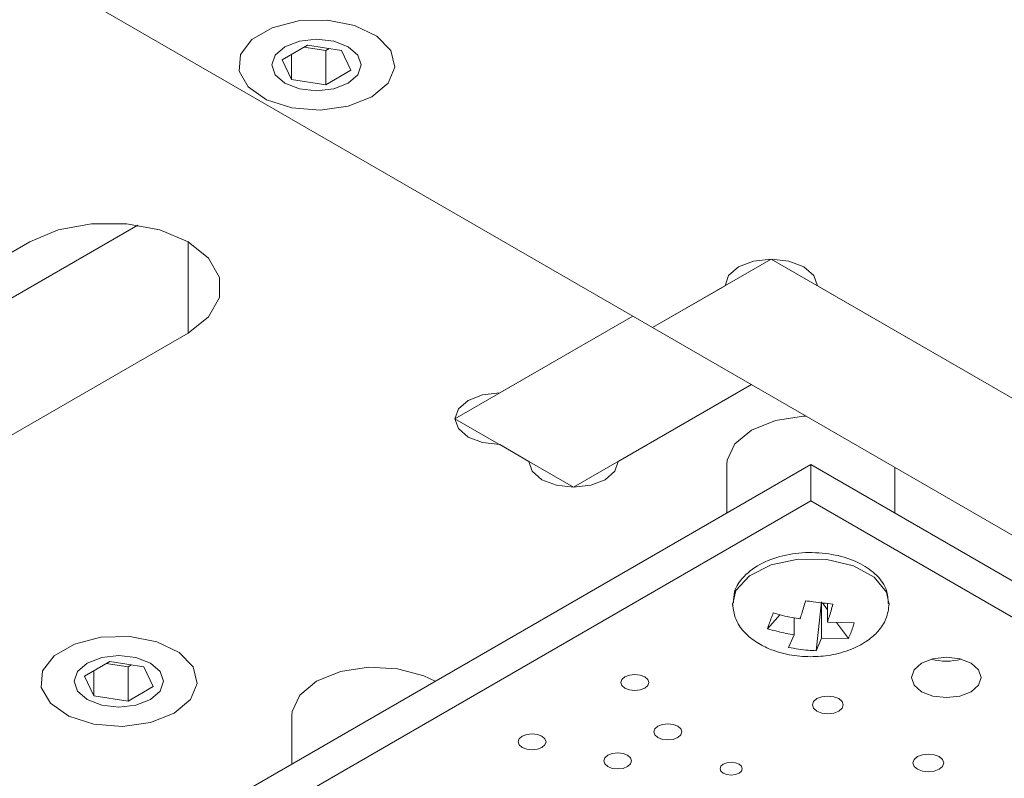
# Model space of a CAD drawing. Header units: millimetres. Extents: x 0 to 210, y 0 to 297.
# Tile 10 of 14: x 107.96 to 115, y 145.04 to 150.47. Entities that reach past the tile are written whole.
import ezdxf

# ---------------------------------------------------------------- set-up
doc = ezdxf.new("R2010")
doc.units = ezdxf.units.MM

msp = doc.modelspace()

# ---------------------------------------------------------------- linework, layer by layer
at = {"color": 7, "linetype": 'Continuous', "lineweight": 15}
for p, q in [((112.4885, 148.2677), (106.8316, 151.5334)), ((110.0186, 150.2871), (109.8389, 150.1834)), ((109.994, 150.2729), (110.1501, 150.2488)), ((110.2639, 150.2492), (110.0186, 150.2871)), ((110.1501, 150.2488), (110.1747, 150.263)), ((110.1501, 150.2488), (110.1501, 150.0038)), ((110.3297, 150.1075), (110.2639, 150.2492)), ((109.8389, 150.1834), (109.9047, 150.0418)), ((109.9047, 150.2214), (109.9047, 150.0418)), ((110.1501, 150.0038), (110.3297, 150.1075)), ((109.9047, 150.0418), (110.1501, 150.0038)), ((108.8062, 149.0004), (107.7509, 148.3912)), ((106.6195, 148.0644), (108.0337, 148.8809)), ((113.337, 148.7576), (112.4885, 148.2677)), ((113.337, 148.7576), (117.5796, 146.3084)), ((113.0069, 148.567), (112.4885, 148.2677)), ((117.5796, 146.3084), (113.6671, 148.567)), ((112.3464, 148.3498), (111.0743, 147.6154)), ((111.3943, 147.8001), (112.3464, 148.3498)), ((112.4885, 148.2677), (116.7311, 145.8185)), ((109.1651, 148.2277), (107.7509, 147.4113)), ((113.1949, 147.8599), (111.9228, 147.1256)), ((113.1949, 147.8599), (112.2428, 147.3103)), ((111.9228, 147.1256), (111.0743, 147.6154)), ((111.6028, 147.3103), (111.3943, 147.4307)), ((113.6198, 147.2887), (109.3772, 144.8395)), ((113.0199, 147.2889), (113.0199, 146.9424)), ((113.6198, 147.0274), (113.6198, 147.2887)), ((116.7311, 145.4926), (113.6198, 147.2887)), ((114.2199, 146.9423), (114.2199, 147.2682)), ((113.6198, 147.0274), (109.3772, 144.5782)), ((116.7311, 145.2313), (113.6198, 147.0274)), ((113.6571, 145.9563), (113.6972, 146.306)), ((113.6972, 146.047), (113.6972, 146.306)), ((113.7382, 146.2496), (113.7026, 146.2986)), ((113.7382, 146.16), (113.7382, 146.2946)), ((113.3996, 146.2146), (113.3102, 146.1135)), ((113.5015, 146.0707), (113.5015, 146.1907)), ((113.7382, 146.16), (113.9295, 146.1565)), ((113.8884, 146.0435), (113.8044, 146.1588)), ((113.5015, 146.0707), (113.4614, 145.98)), ((113.6972, 146.047), (113.6571, 145.9563)), ((113.6972, 146.047), (113.8884, 146.0435)), ((108.6044, 145.8793), (108.4247, 145.7756)), ((108.5798, 145.8651), (108.7359, 145.841)), ((108.8497, 145.8414), (108.6044, 145.8793)), ((108.4905, 145.8136), (108.4905, 145.634)), ((108.7359, 145.841), (108.7604, 145.8552)), ((108.7359, 145.841), (108.7359, 145.596)), ((108.9155, 145.6997), (108.8497, 145.8414)), ((108.4247, 145.7756), (108.4905, 145.634)), ((108.7359, 145.596), (108.9155, 145.6997)), ((108.4905, 145.634), (108.7359, 145.596)), ((109.9086, 145.4928), (109.9086, 145.1463))]:
    msp.add_line(p, q, dxfattribs=at)
at = {"color": 8, "linetype": 'Continuous', "lineweight": 15}
msp.add_line((109.1651, 148.8809), (109.1651, 148.2277), dxfattribs=at)
at = {"color": 7, "linetype": 'Continuous', "lineweight": 15, "flags": 128}
for points in [[(110.4803, 149.9169), (110.5966, 150.0149), (110.6437, 150.1306), (110.6153, 150.2482), (110.5151, 150.352), (110.3568, 150.4279), (110.1617, 150.4657), (109.9561, 150.4602), (109.7678, 150.4122), (109.6223, 150.3282), (109.5392, 150.2195), (109.5297, 150.1008), (109.5951, 149.9882), (109.7266, 149.8968), (109.9064, 149.839), (110.1102, 149.8226), (110.3105, 149.8498), (110.4803, 149.9169)], [(110.3106, 150.0149), (110.2068, 149.9748), (110.0843, 149.9608), (109.9619, 149.9748), (109.858, 150.0149), (109.7887, 150.0748), (109.7643, 150.1455), (109.7887, 150.2162), (109.858, 150.2761), (109.9619, 150.3162), (110.0843, 150.3302), (110.2068, 150.3162), (110.3106, 150.2761), (110.38, 150.2162), (110.4043, 150.1455), (110.38, 150.0748), (110.3106, 150.0149)], [(108.0337, 148.8809), (108.2362, 148.9658), (108.4742, 149.0104), (108.7245, 149.0104), (108.9626, 148.9658), (109.1651, 148.8809), (109.3122, 148.764), (109.3895, 148.6265), (109.3895, 148.482), (109.3122, 148.3446), (109.1651, 148.2277)], [(113.6671, 148.567), (113.642, 148.64), (113.5704, 148.7018), (113.4633, 148.7431), (113.337, 148.7576), (113.2107, 148.7431), (113.1036, 148.7018), (113.0321, 148.64), (113.0069, 148.567)], [(111.3943, 147.4307), (111.2718, 147.4447), (111.168, 147.4848), (111.0986, 147.5447), (111.0743, 147.6154), (111.0986, 147.6861), (111.168, 147.746), (111.2718, 147.7861), (111.3943, 147.8001)], [(113.5852, 147.6346), (113.5676, 147.6339), (113.3663, 147.6028), (113.1956, 147.5338), (113.0761, 147.4352), (113.0221, 147.319), (113.0199, 147.2889)], [(112.2428, 147.3103), (112.2184, 147.2396), (112.1491, 147.1797), (112.0453, 147.1396), (111.9228, 147.1256), (111.8003, 147.1396), (111.6965, 147.1797), (111.6272, 147.2396), (111.6028, 147.3103)], [(113.7348, 146.6091), (113.529, 146.6117), (113.3355, 146.5712), (113.1805, 146.4931), (113.0847, 146.3879), (113.0601, 146.2824)], [(114.1796, 146.2834), (114.1617, 146.3743), (114.074, 146.4818), (113.925, 146.5637), (113.7348, 146.6091)], [(109.0661, 145.5091), (109.1824, 145.6071), (109.2295, 145.7227), (109.2011, 145.8404), (109.1009, 145.9442), (108.9426, 146.0201), (108.7475, 146.0579), (108.5419, 146.0524), (108.3536, 146.0044), (108.2081, 145.9204), (108.125, 145.8117), (108.1155, 145.693), (108.1809, 145.5804), (108.3123, 145.489), (108.4921, 145.4312), (108.696, 145.4147), (108.8963, 145.4419), (109.0661, 145.5091)], [(108.8964, 145.8683), (108.9657, 145.8084), (108.9901, 145.7377), (108.9657, 145.667), (108.8964, 145.6071), (108.7926, 145.567), (108.6701, 145.5529), (108.5476, 145.567), (108.4438, 145.6071), (108.3745, 145.667), (108.3501, 145.7377), (108.3745, 145.8084), (108.4438, 145.8683), (108.5476, 145.9083), (108.6701, 145.9224), (108.7926, 145.9083), (108.8964, 145.8683)], [(114.766, 145.8672), (114.6849, 145.8985), (114.5893, 145.9094), (114.4937, 145.8985), (114.4126, 145.8672), (114.3584, 145.8204), (114.3394, 145.7652), (114.3584, 145.7099), (114.4126, 145.6631), (114.4936, 145.6319), (114.5893, 145.6209), (114.6849, 145.6319), (114.766, 145.6631), (114.8202, 145.7099), (114.8392, 145.7652), (114.8202, 145.8204), (114.766, 145.8672)], [(110.9329, 145.7376), (110.8527, 145.7765), (110.6639, 145.8273), (110.4563, 145.8378), (110.255, 145.8067), (110.0843, 145.7377), (109.9648, 145.6391), (109.9109, 145.5229), (109.9086, 145.4928)], [(112.4319, 145.7701), (112.3994, 145.7827), (112.3611, 145.7871), (112.3228, 145.7827), (112.2903, 145.7701), (112.2687, 145.7514), (112.261, 145.7293), (112.2687, 145.7072), (112.2903, 145.6884), (112.3228, 145.6759), (112.3611, 145.6715), (112.3994, 145.6759), (112.4319, 145.6884), (112.4536, 145.7072), (112.4612, 145.7293), (112.4536, 145.7514), (112.4319, 145.7701)], [(113.8199, 145.6138), (113.7841, 145.6276), (113.7419, 145.6324), (113.6997, 145.6276), (113.664, 145.6138), (113.6401, 145.5931), (113.6317, 145.5688), (113.6401, 145.5444), (113.664, 145.5238), (113.6997, 145.51), (113.7419, 145.5051), (113.7841, 145.51), (113.8199, 145.5238), (113.8438, 145.5444), (113.8522, 145.5688), (113.8438, 145.5931), (113.8199, 145.6138)], [(112.6682, 145.4168), (112.6358, 145.4293), (112.5975, 145.4337), (112.5592, 145.4293), (112.5267, 145.4168), (112.505, 145.398), (112.4974, 145.3759), (112.505, 145.3538), (112.5267, 145.3351), (112.5592, 145.3226), (112.5975, 145.3182), (112.6358, 145.3225), (112.6682, 145.3351), (112.6899, 145.3538), (112.6975, 145.3759), (112.6899, 145.398), (112.6682, 145.4168)], [(111.6966, 145.3457), (111.6641, 145.3582), (111.6258, 145.3626), (111.5875, 145.3582), (111.555, 145.3457), (111.5334, 145.3269), (111.5257, 145.3048), (111.5334, 145.2827), (111.555, 145.2639), (111.5875, 145.2514), (111.6258, 145.247), (111.6641, 145.2514), (111.6966, 145.2639), (111.7183, 145.2827), (111.7259, 145.3048), (111.7183, 145.3269), (111.6966, 145.3457)], [(112.309, 145.2094), (112.2766, 145.2219), (112.2383, 145.2263), (112.2, 145.2219), (112.1675, 145.2094), (112.1458, 145.1907), (112.1382, 145.1686), (112.1458, 145.1465), (112.1675, 145.1277), (112.2, 145.1152), (112.2383, 145.1108), (112.2766, 145.1152), (112.309, 145.1277), (112.3307, 145.1465), (112.3383, 145.1686), (112.3307, 145.1907), (112.309, 145.2094)], [(114.5386, 145.1988), (114.5029, 145.2126), (114.4607, 145.2175), (114.4185, 145.2126), (114.3827, 145.1988), (114.3589, 145.1782), (114.3505, 145.1538), (114.3589, 145.1295), (114.3827, 145.1088), (114.4185, 145.095), (114.4607, 145.0902), (114.5029, 145.095), (114.5386, 145.1088), (114.5625, 145.1295), (114.5709, 145.1538), (114.5625, 145.1782), (114.5386, 145.1988)], [(113.1065, 145.1451), (113.0806, 145.1551), (113.0501, 145.1586), (113.0196, 145.1551), (112.9937, 145.1451), (112.9764, 145.1302), (112.9703, 145.1126), (112.9764, 145.0949), (112.9937, 145.08), (113.0196, 145.07), (113.0501, 145.0665), (113.0806, 145.07), (113.1065, 145.08), (113.1238, 145.0949), (113.1298, 145.1126), (113.1238, 145.1302), (113.1065, 145.1451)]]:
    msp.add_lwpolyline(points, dxfattribs=at)
at = {"color": 7, "linetype": 'Continuous', "lineweight": 15}
msp.add_arc((114.5893, 146.2942), 0.4122, 255.08969, 284.90966, dxfattribs=at)
for points, knots in [([(113.7263, 146.6519), (113.6935, 146.6547), (113.5987, 146.6629), (113.4383, 146.6462), (113.2664, 146.5888), (113.1413, 146.4981), (113.0689, 146.395), (113.0671, 146.3259), (113.0663, 146.299)], [0, 0, 0, 0, 0.105091, 0.304113, 0.506034, 0.713132, 0.888114, 1, 1, 1, 1]), ([(114.1732, 146.2935), (114.1721, 146.3256), (114.1696, 146.3995), (114.0952, 146.4997), (113.9779, 146.5847), (113.8457, 146.6335), (113.7561, 146.6473), (113.7263, 146.6519)], [0, 0, 0, 0, 0.170666, 0.391955, 0.624203, 0.875155, 1, 1, 1, 1]), ([(113.0599, 146.2938), (113.0662, 146.2489), (113.078, 146.1652), (113.1592, 146.0672), (113.2522, 146.0008), (113.3659, 145.9496), (113.4987, 145.9176), (113.6531, 145.9102), (113.8047, 145.9293), (113.9309, 145.9714), (114.0324, 146.0301), (114.1074, 146.0968), (114.1673, 146.1854), (114.1755, 146.2564), (114.1798, 146.2938)], [0, 0, 0, 0, 0.104206, 0.194265, 0.270386, 0.333426, 0.431062, 0.520467, 0.606063, 0.704787, 0.765755, 0.835128, 0.913225, 1, 1, 1, 1]), ([(113.5826, 146.3138), (113.5733, 146.2812), (113.56, 146.2349), (113.5465, 146.1954), (113.5425, 146.1837)], [0, 0, 0, 0, 0.703783, 1, 1, 1, 1]), ([(113.7783, 146.2901), (113.7316, 146.2948), (113.6667, 146.3015), (113.601, 146.3111), (113.5826, 146.3138)], [0, 0, 0, 0, 0.720119, 1, 1, 1, 1]), ([(113.7783, 146.2901), (113.769, 146.2575), (113.7557, 146.2112), (113.7422, 146.1717), (113.7382, 146.16)], [0, 0, 0, 0, 0.703785, 1, 1, 1, 1]), ([(113.3513, 146.2265), (113.34, 146.1978), (113.3245, 146.158), (113.3133, 146.1232), (113.3102, 146.1135)], [0, 0, 0, 0, 0.720105, 1, 1, 1, 1]), ([(113.3513, 146.2265), (113.3959, 146.2143), (113.4592, 146.1969), (113.5235, 146.1867), (113.5425, 146.1837)], [0, 0, 0, 0, 0.703786, 1, 1, 1, 1]), ([(113.8884, 146.0435), (113.8997, 146.0688), (113.9152, 146.1039), (113.9264, 146.145), (113.9295, 146.1565)], [0, 0, 0, 0, 0.720102, 1, 1, 1, 1]), ([(113.3102, 146.1135), (113.3548, 146.1013), (113.4182, 146.0839), (113.4824, 146.0737), (113.5015, 146.0707)], [0, 0, 0, 0, 0.703781, 1, 1, 1, 1]), ([(113.4614, 145.98), (113.5081, 145.9718), (113.573, 145.9604), (113.6387, 145.9572), (113.6571, 145.9563)], [0, 0, 0, 0, 0.720113, 1, 1, 1, 1])]:
    msp.add_open_spline(points, degree=3, knots=knots, dxfattribs=at)

doc.saveas('drawing.dxf')
